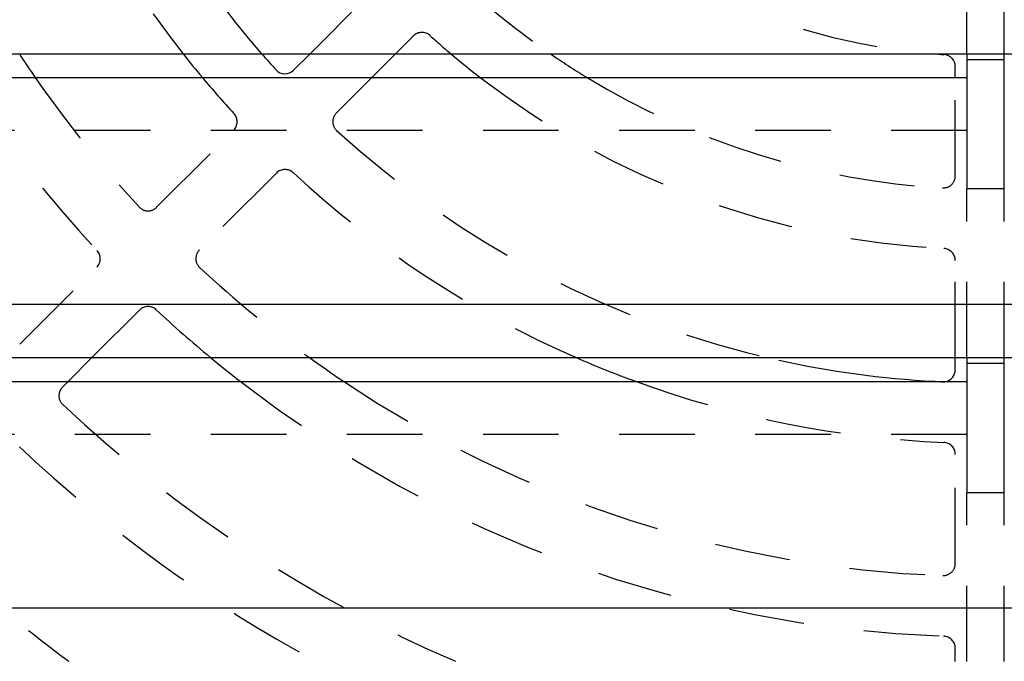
# Model space of a CAD drawing. Extents: x 1 to 20.5, y 0.6 to 13.
# Tile 4 of 27: x 3.8 to 5.4, y 2.7 to 3.7. Entities that reach past the tile are written whole.
import ezdxf

# ---------------------------------------------------------------- set-up
doc = ezdxf.new("R2010")
doc.units = 0
doc.linetypes.add('HIDDEN', pattern=[0.1875, 0.125, -0.0625])
doc.layers.add('ACSRY', color=30, linetype='CONTINUOUS')

msp = doc.modelspace()

# ---------------------------------------------------------------- linework, layer by layer
at = {"layer": 'ACSRY', "color": 30, "linetype": 'HIDDEN'}
for p, q in [((5.3701, 3.6898), (5.3701, 3.9685)), ((5.4321, 3.6898), (5.4321, 3.9685)), ((4.284, 3.6898), (4.3842, 3.79)), ((4.4549, 3.7193), (4.4254, 3.6898)), ((4.3861, 3.6505), (4.3274, 3.5919)), ((5.3511, 3.4882), (5.3511, 3.6505)), ((5.3701, 3.5628), (1.9324, 3.5628)), ((4.0303, 3.4361), (4.1576, 3.5635)), ((4.2284, 3.4928), (4.101, 3.3654)), ((5.3701, 3.1878), (5.3701, 3.4665)), ((5.4321, 3.1878), (5.4321, 3.4665)), ((5.3511, 3.1878), (5.3511, 3.348)), ((3.8039, 3.2097), (3.9312, 3.337)), ((4.0019, 3.2663), (3.9234, 3.1878)), ((3.8841, 3.1485), (3.8746, 3.139)), ((5.3701, 3.0608), (1.9324, 3.0608)), ((5.3511, 2.8476), (5.3511, 3.0277)), ((5.3701, 2.6858), (5.3701, 2.9645)), ((5.4321, 2.6858), (5.4321, 2.9645)), ((5.3511, 2.6858), (5.3511, 2.7075))]:
    msp.add_line(p, q, dxfattribs=at)
at = {"layer": 'ACSRY', "color": 30, "linetype": 'CONTINUOUS'}
for p, q in [((1.9324, 3.6898), (5.3701, 3.6898)), ((4.2567, 3.6626), (4.284, 3.6898)), ((4.4254, 3.6898), (4.3861, 3.6505)), ((5.3701, 3.6898), (5.3701, 3.6798)), ((5.3701, 3.6898), (5.4321, 3.6898)), ((5.4321, 3.6798), (5.4321, 3.6898)), ((5.4321, 3.6898), (8.8699, 3.6898)), ((5.3511, 3.6505), (5.3511, 3.6686)), ((5.3701, 3.6798), (5.3701, 3.4665)), ((5.4321, 3.6798), (5.3701, 3.6798)), ((5.4321, 3.4665), (5.4321, 3.6798)), ((1.9324, 3.6505), (5.3701, 3.6505)), ((5.4321, 3.4665), (5.3701, 3.4665)), ((8.8699, 3.2755), (1.9324, 3.2755)), ((1.9324, 3.1878), (5.3701, 3.1878)), ((3.9234, 3.1878), (3.8841, 3.1485)), ((5.3511, 3.1678), (5.3511, 3.1878)), ((5.3701, 3.1878), (5.3701, 3.1778)), ((5.3701, 3.1878), (5.4321, 3.1878)), ((5.3701, 3.1778), (5.3701, 2.9645)), ((5.4321, 3.1778), (5.3701, 3.1778)), ((5.4321, 3.1778), (5.4321, 3.1878)), ((5.4321, 3.1878), (8.8699, 3.1878)), ((5.4321, 2.9645), (5.4321, 3.1778)), ((1.9324, 3.1485), (5.3701, 3.1485)), ((5.4321, 2.9645), (5.3701, 2.9645)), ((8.8699, 2.7735), (1.9324, 2.7735))]:
    msp.add_line(p, q, dxfattribs=at)
at = {"layer": 'ACSRY', "color": 30, "linetype": 'HIDDEN'}
for centre, radius, start, end in [((5.4011, 4.7363), 1.69, 200.2071, 218.2575), ((5.4011, 4.7363), 1.59, 201.5392, 221.1582), ((5.4011, 4.7363), 1.05, 228.751, 265.2821), ((5.4011, 4.7363), 1.27, 228.2102, 235.4842), ((4.469, 3.7051), 0.02, 47.8866, 135), ((5.4011, 4.7363), 1.37, 227.8866, 229.8027), ((5.4011, 4.7363), 2.01, 212.6955, 223.0239), ((5.4011, 4.7363), 1.91, 214.6426, 222.8775), ((5.4011, 4.7363), 1.69, 219.9752, 222.6539), ((5.4011, 4.7363), 1.37, 232.4215, 267.1134), ((5.4011, 4.7363), 1.27, 238.751, 266.7898), ((4.1435, 3.5776), 0.02, 315, 42.6539), ((4.3416, 3.5777), 0.02, 135, 227.5554), ((5.4011, 4.7363), 1.59, 227.5554, 257.5809), ((4.2425, 3.4786), 0.02, 47.3461, 135), ((5.4011, 4.7363), 1.69, 227.3461, 246.3822), ((5.3311, 3.4882), 0.02, 266.7898, 0), ((4.0161, 3.4502), 0.02, 222.8775, 315), ((3.9171, 3.3512), 0.02, 315, 43.0239), ((4.1151, 3.3513), 0.02, 135, 227.1225), ((5.3311, 3.348), 0.02, 0, 87.1134), ((5.4011, 4.7363), 1.91, 227.1225, 234.1647), ((4.0161, 3.2522), 0.02, 46.9761, 135), ((5.4011, 4.7363), 2.01, 226.9761, 230.3871), ((5.4011, 4.7363), 2.01, 232.1785, 268.0239), ((5.4011, 4.7363), 1.91, 236.2307, 267.8775), ((5.4011, 4.7363), 1.69, 249.9673, 267.6539), ((5.4011, 4.7363), 1.59, 266.9515, 267.4446), ((5.3311, 3.1678), 0.02, 267.4446, 285.0798), ((3.8887, 3.1248), 0.02, 135, 226.8151), ((5.4011, 4.7363), 2.23, 226.8151, 246.8503), ((5.3311, 3.0277), 0.02, 0, 87.6539), ((5.4011, 4.7363), 2.33, 226.7069, 241.6446), ((5.4011, 4.7363), 2.55, 226.5855, 233.5229), ((5.3311, 2.8476), 0.02, 267.8775, 360), ((5.3311, 2.7075), 0.02, 0, 88.0239)]:
    msp.add_arc(centre, radius, start, end, dxfattribs=at)
at = {"layer": 'ACSRY', "color": 30, "linetype": 'CONTINUOUS'}
for centre, radius, start, end in [((5.4011, 4.7363), 1.91, 213.2214, 214.6426), ((5.4011, 4.7363), 1.69, 218.2575, 219.9752), ((5.4011, 4.7363), 1.59, 221.1582, 222.4446), ((5.4011, 4.7363), 1.37, 229.8027, 232.4215), ((5.4011, 4.7363), 1.27, 235.4842, 238.751), ((5.4011, 4.7363), 1.05, 265.2821, 266.249), ((5.3311, 3.6686), 0.02, 0, 86.249), ((4.2426, 3.6767), 0.02, 222.4446, 315), ((5.4011, 4.7363), 2.01, 230.3871, 232.1785), ((5.4011, 4.7363), 1.91, 234.1647, 236.2307), ((5.4011, 4.7363), 1.69, 246.3822, 249.9673), ((5.4011, 4.7363), 1.59, 257.5809, 266.9515), ((5.3311, 3.1678), 0.02, 285.0798, 0)]:
    msp.add_arc(centre, radius, start, end, dxfattribs=at)

doc.saveas('drawing.dxf')
